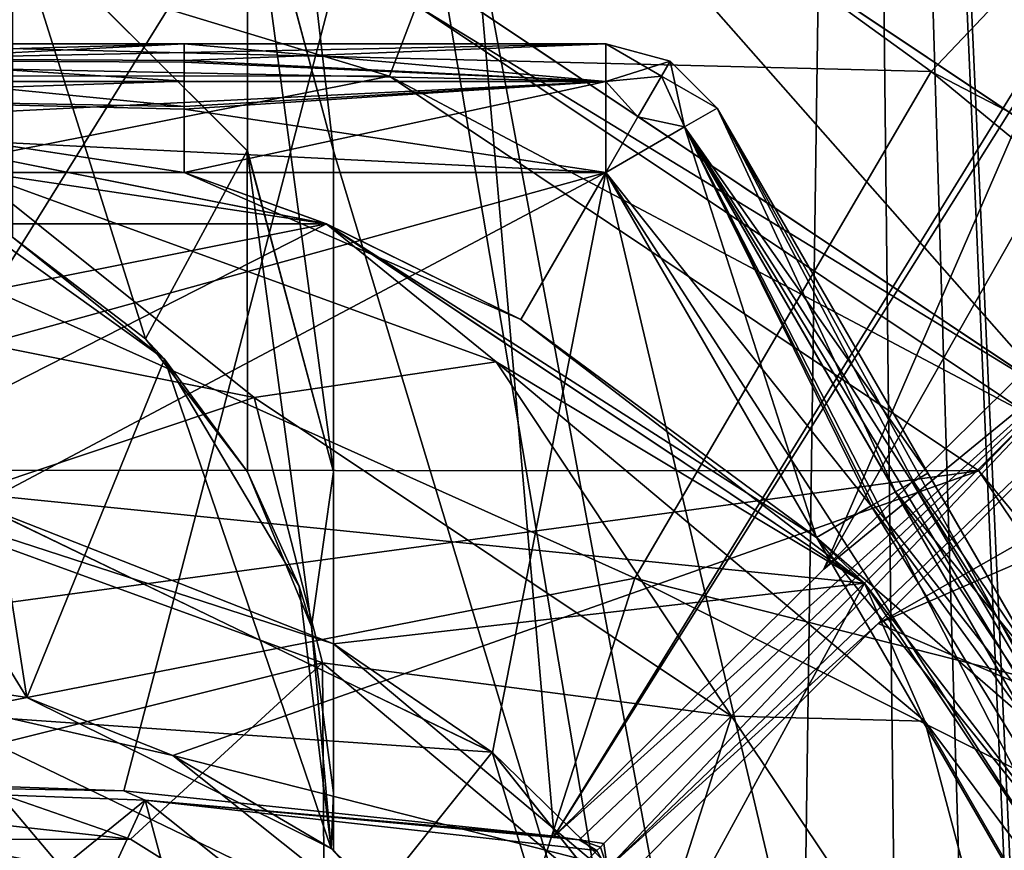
# Model space of a CAD drawing. Header units: millimetres. Extents: x -25 to 25, y -24.8 to 24.8.
# Tile 20 of 32: x 1.5 to 6.1, y 4.2 to 8.1. Entities that reach past the tile are written whole.
import ezdxf

# ---------------------------------------------------------------- set-up
doc = ezdxf.new("R2010")
doc.units = ezdxf.units.MM
doc.header["$LTSCALE"] = 41.718519
for name, color, linetype in [('134', 7, 'CONTINUOUS'), ('135', 7, 'CONTINUOUS'), ('136', 7, 'CONTINUOUS'), ('137', 7, 'CONTINUOUS'), ('138', 7, 'CONTINUOUS'), ('139', 7, 'CONTINUOUS'), ('145', 7, 'CONTINUOUS'), ('146', 7, 'CONTINUOUS'), ('149', 7, 'CONTINUOUS'), ('151', 7, 'CONTINUOUS'), ('153', 7, 'CONTINUOUS'), ('155', 7, 'CONTINUOUS'), ('166', 7, 'CONTINUOUS'), ('167', 7, 'CONTINUOUS'), ('168', 7, 'CONTINUOUS'), ('170', 7, 'CONTINUOUS'), ('187', 7, 'CONTINUOUS'), ('188', 7, 'CONTINUOUS'), ('189', 7, 'CONTINUOUS'), ('192', 7, 'CONTINUOUS'), ('193', 7, 'CONTINUOUS'), ('201', 7, 'CONTINUOUS'), ('202', 7, 'CONTINUOUS'), ('203', 7, 'CONTINUOUS'), ('204', 7, 'CONTINUOUS'), ('208', 7, 'CONTINUOUS'), ('209', 7, 'CONTINUOUS'), ('216', 7, 'CONTINUOUS'), ('219', 7, 'CONTINUOUS'), ('257', 7, 'CONTINUOUS'), ('258', 7, 'CONTINUOUS'), ('259', 7, 'CONTINUOUS'), ('261', 7, 'CONTINUOUS'), ('262', 7, 'CONTINUOUS'), ('263', 7, 'CONTINUOUS'), ('264', 7, 'CONTINUOUS'), ('265', 7, 'CONTINUOUS'), ('266', 7, 'CONTINUOUS'), ('268', 7, 'CONTINUOUS'), ('27', 7, 'CONTINUOUS'), ('270', 7, 'CONTINUOUS'), ('271', 7, 'CONTINUOUS'), ('272', 7, 'CONTINUOUS'), ('275', 7, 'CONTINUOUS'), ('277', 7, 'CONTINUOUS'), ('48', 7, 'CONTINUOUS'), ('64', 7, 'CONTINUOUS'), ('66', 7, 'CONTINUOUS'), ('68', 7, 'CONTINUOUS'), ('70', 7, 'CONTINUOUS'), ('72', 7, 'CONTINUOUS'), ('86', 7, 'CONTINUOUS'), ('87', 7, 'CONTINUOUS'), ('88', 7, 'CONTINUOUS'), ('89', 7, 'CONTINUOUS'), ('90', 7, 'CONTINUOUS'), ('91', 7, 'CONTINUOUS'), ('92', 7, 'CONTINUOUS'), ('93', 7, 'CONTINUOUS'), ('94', 7, 'CONTINUOUS')]:
    doc.layers.add(name, color=color, linetype=linetype)

msp = doc.modelspace()

# ---------------------------------------------------------------- linework, layer by layer
at = {"layer": '134', "linetype": 'Continuous'}
for points in [[(0, 7.75, -27.7), (2.9658, 7.1601, -27.7), (1.3061, 7.4074, -28.8481), (0, 7.75, -27.7)], [(0, 6.8713, -29.8213), (1.3061, 7.4074, -28.8481), (2.6295, 6.3483, -29.8213), (0, 6.8713, -29.8213)], [(1.3061, 7.4074, -28.8481), (3.7608, 6.5139, -28.8481), (2.6295, 6.3483, -29.8213), (1.3061, 7.4074, -28.8481)], [(1.3061, 7.4074, -28.8481), (2.9658, 7.1601, -27.7), (3.7608, 6.5139, -28.8481), (1.3061, 7.4074, -28.8481)], [(2.9658, 7.1601, -27.7), (5.4801, 5.4801, -27.7), (3.7608, 6.5139, -28.8481), (2.9658, 7.1601, -27.7)], [(2.6295, 6.3483, -29.8213), (3.7608, 6.5139, -28.8481), (4.8588, 4.8588, -29.8213), (2.6295, 6.3483, -29.8213)], [(3.7608, 6.5139, -28.8481), (5.7619, 4.8348, -28.8481), (4.8588, 4.8588, -29.8213), (3.7608, 6.5139, -28.8481)], [(3.7608, 6.5139, -28.8481), (5.4801, 5.4801, -27.7), (5.7619, 4.8348, -28.8481), (3.7608, 6.5139, -28.8481)], [(5.4801, 5.4801, -27.7), (7.1601, 2.9658, -27.7), (5.7619, 4.8348, -28.8481), (5.4801, 5.4801, -27.7)], [(4.8588, 4.8588, -29.8213), (5.7619, 4.8348, -28.8481), (6.3483, 2.6295, -29.8213), (4.8588, 4.8588, -29.8213)], [(5.7619, 4.8348, -28.8481), (7.068, 2.5726, -28.8481), (6.3483, 2.6295, -29.8213), (5.7619, 4.8348, -28.8481)], [(5.7619, 4.8348, -28.8481), (7.1601, 2.9658, -27.7), (7.068, 2.5726, -28.8481), (5.7619, 4.8348, -28.8481)]]:
    msp.add_3dface(points, dxfattribs=at)
at = {"layer": '135', "linetype": 'Continuous'}
for points in [[(2.3027, 7.4, -22.7), (0, 7.75, -27.7), (0.0014, 7.75, -22.7), (2.3027, 7.4, -22.7)], [(2.9658, 7.1601, -27.7), (0, 7.75, -27.7), (2.3027, 7.4, -22.7), (2.9658, 7.1601, -27.7)], [(3.875, 6.7116, -22.7), (2.9658, 7.1601, -27.7), (2.3027, 7.4, -22.7), (3.875, 6.7116, -22.7)], [(5.2573, 5.6942, -22.7), (5.4801, 5.4801, -27.7), (2.9658, 7.1601, -27.7), (5.2573, 5.6942, -22.7)], [(5.2573, 5.6942, -22.7), (2.9658, 7.1601, -27.7), (3.875, 6.7116, -22.7), (5.2573, 5.6942, -22.7)], [(5.2573, 5.6942, -22.7), (6.7124, 3.8738, -22.7), (5.4801, 5.4801, -27.7), (5.2573, 5.6942, -22.7)], [(6.7124, 3.8738, -22.7), (7.1601, 2.9658, -27.7), (5.4801, 5.4801, -27.7), (6.7124, 3.8738, -22.7)]]:
    msp.add_3dface(points, dxfattribs=at)
at = {"layer": '136', "linetype": 'Continuous'}
for points in [[(4.2724, 7.4, -22.7), (3.875, 6.7116, -22.7), (2.3027, 7.4, -22.7), (4.2724, 7.4, -22.7)], [(4.2724, 7.4, -22.7), (5.2573, 5.6942, -22.7), (3.875, 6.7116, -22.7), (4.2724, 7.4, -22.7)]]:
    msp.add_3dface(points, dxfattribs=at)
at = {"layer": '137', "linetype": 'Continuous'}
for points in [[(4.2724, 8, -22.1), (4.2724, 7.8243, -22.5243), (2.3027, 8, -22.1), (4.2724, 8, -22.1)], [(2.3027, 8, -22.1), (4.2724, 7.8243, -22.5243), (2.3027, 7.9154, -22.4073), (2.3027, 8, -22.1)], [(2.3027, 7.9154, -22.4073), (4.2724, 7.8243, -22.5243), (2.3027, 7.8259, -22.5226), (2.3027, 7.9154, -22.4073)], [(2.3027, 7.8259, -22.5226), (4.2724, 7.8243, -22.5243), (2.3027, 7.6947, -22.6226), (2.3027, 7.8259, -22.5226)], [(4.2724, 7.8243, -22.5243), (4.2724, 7.4, -22.7), (2.3027, 7.6947, -22.6226), (4.2724, 7.8243, -22.5243)], [(4.2724, 7.4, -22.7), (2.3027, 7.4, -22.7), (2.3027, 7.6947, -22.6226), (4.2724, 7.4, -22.7)]]:
    msp.add_3dface(points, dxfattribs=at)
at = {"layer": '138', "linetype": 'Continuous'}
for points in [[(2.3027, 8, -22.1), (0.786, 7.9229, -22.4797), (0.0402, 8, -22.2098), (2.3027, 8, -22.1)], [(2.3027, 8, -22.1), (2.3027, 7.9154, -22.4073), (0.786, 7.9229, -22.4797), (2.3027, 8, -22.1)], [(2.3027, 7.8259, -22.5226), (0.0014, 7.75, -22.7), (0.786, 7.9229, -22.4797), (2.3027, 7.8259, -22.5226)], [(2.3027, 7.9154, -22.4073), (2.3027, 7.8259, -22.5226), (0.786, 7.9229, -22.4797), (2.3027, 7.9154, -22.4073)], [(0.0014, 7.75, -22.7), (2.3027, 7.8259, -22.5226), (2.3027, 7.6947, -22.6226), (0.0014, 7.75, -22.7)], [(2.3027, 7.4, -22.7), (0.0014, 7.75, -22.7), (2.3027, 7.6947, -22.6226), (2.3027, 7.4, -22.7)]]:
    msp.add_3dface(points, dxfattribs=at)
at = {"layer": '139', "linetype": 'Continuous'}
for points in [[(0, 8, -20.1901), (2.3027, 8, -20.3), (0.0402, 8, -22.2098), (0, 8, -20.1901)], [(2.3027, 8, -20.3), (2.3027, 8, -22.1), (0.0402, 8, -22.2098), (2.3027, 8, -20.3)], [(2.3027, 8, -20.3), (4.2724, 8, -20.3), (2.3027, 8, -22.1), (2.3027, 8, -20.3)], [(4.2724, 8, -20.3), (4.2724, 8, -22.1), (2.3027, 8, -22.1), (4.2724, 8, -20.3)]]:
    msp.add_3dface(points, dxfattribs=at)
at = {"layer": '145', "linetype": 'Continuous'}
for points in [[(0, 6.8713, -29.8213), (2.6295, 6.3483, -29.8213), (1.0242, 5.8084, -30.4716), (0, 6.8713, -29.8213)], [(2.6295, 6.3483, -29.8213), (2.949, 5.1079, -30.4716), (1.0242, 5.8084, -30.4716), (2.6295, 6.3483, -29.8213)], [(2.6295, 6.3483, -29.8213), (4.8588, 4.8588, -29.8213), (2.949, 5.1079, -30.4716), (2.6295, 6.3483, -29.8213)], [(1.0242, 5.8084, -30.4716), (2.949, 5.1079, -30.4716), (1.0471, 4.6331, -30.7), (1.0242, 5.8084, -30.4716)], [(1.0471, 4.6331, -30.7), (2.949, 5.1079, -30.4716), (2.0526, 4.2835, -30.7), (1.0471, 4.6331, -30.7)], [(2.0526, 4.2835, -30.7), (2.949, 5.1079, -30.4716), (2.9585, 3.716, -30.7), (2.0526, 4.2835, -30.7)], [(4.8588, 4.8588, -29.8213), (4.5182, 3.7912, -30.4716), (2.949, 5.1079, -30.4716), (4.8588, 4.8588, -29.8213)], [(2.949, 5.1079, -30.4716), (4.5182, 3.7912, -30.4716), (2.9585, 3.716, -30.7), (2.949, 5.1079, -30.4716)], [(4.8588, 4.8588, -29.8213), (6.3483, 2.6295, -29.8213), (4.5182, 3.7912, -30.4716), (4.8588, 4.8588, -29.8213)]]:
    msp.add_3dface(points, dxfattribs=at)
at = {"layer": '146', "linetype": 'Continuous'}
for points in [[(-2.0623, 4.2789, -30.7), (-1.0628, 4.6295, -30.7), (2.0526, 4.2835, -30.7), (-2.0623, 4.2789, -30.7)], [(-1.0628, 4.6295, -30.7), (1.0471, 4.6331, -30.7), (2.0526, 4.2835, -30.7), (-1.0628, 4.6295, -30.7)], [(-2.9611, 3.714, -30.7), (-2.0623, 4.2789, -30.7), (2.9585, 3.716, -30.7), (-2.9611, 3.714, -30.7)], [(-2.0623, 4.2789, -30.7), (2.0526, 4.2835, -30.7), (2.9585, 3.716, -30.7), (-2.0623, 4.2789, -30.7)]]:
    msp.add_3dface(points, dxfattribs=at)
at = {"layer": '149', "linetype": 'Continuous'}
msp.add_3dface([(0, 4.5, -26.2), (-1.7246, 4.1564, -26.2), (1.7246, 4.1564, -26.2), (0, 4.5, -26.2)], dxfattribs=at)
at = {"layer": '151', "linetype": 'Continuous'}
for points in [[(0, 4.5, -26.2), (1.7246, 4.1564, -26.2), (0, 4.5, -6.2), (0, 4.5, -26.2)], [(0, 4.5, -6.2), (1.7246, 4.1564, -26.2), (1.7246, 4.1564, -6.2), (0, 4.5, -6.2)]]:
    msp.add_3dface(points, dxfattribs=at)
at = {"layer": '153', "linetype": 'Continuous'}
for points in [[(0, 4.5, -6.2), (1.7246, 4.1564, -6.2), (1.1198, 4.873, -6.2), (0, 4.5, -6.2)], [(1.1198, 4.873, -6.2), (1.7246, 4.1564, -6.2), (3.1175, 3.909, -6.2), (1.1198, 4.873, -6.2)]]:
    msp.add_3dface(points, dxfattribs=at)
at = {"layer": '155', "linetype": 'Continuous'}
for points in [[(1.3351, 5.8496, -7.2), (1.1198, 4.873, -6.2), (3.7409, 4.691, -7.2), (1.3351, 5.8496, -7.2)], [(1.1198, 4.873, -6.2), (3.1175, 3.909, -6.2), (3.7409, 4.691, -7.2), (1.1198, 4.873, -6.2)], [(3.1175, 3.909, -6.2), (4.5015, 2.1761, -6.2), (3.7409, 4.691, -7.2), (3.1175, 3.909, -6.2)], [(3.7409, 4.691, -7.2), (4.5015, 2.1761, -6.2), (5.4058, 2.6033, -7.2), (3.7409, 4.691, -7.2)]]:
    msp.add_3dface(points, dxfattribs=at)
at = {"layer": '166', "linetype": 'Continuous'}
for points in [[(2.9678, 7.1592, -16.7), (0.0001, 7.75, -19.7), (0, 7.75, -16.7), (2.9678, 7.1592, -16.7)], [(2.3027, 7.4, -19.7), (0.0001, 7.75, -19.7), (2.9678, 7.1592, -16.7), (2.3027, 7.4, -19.7)], [(2.3027, 7.4, -19.7), (2.9678, 7.1592, -16.7), (3.875, 6.7116, -19.7), (2.3027, 7.4, -19.7)], [(2.9678, 7.1592, -16.7), (5.48, 5.48, -16.7), (3.875, 6.7116, -19.7), (2.9678, 7.1592, -16.7)], [(5.48, 5.48, -16.7), (5.2573, 5.6942, -19.7), (3.875, 6.7116, -19.7), (5.48, 5.48, -16.7)], [(5.2573, 5.6942, -19.7), (5.48, 5.48, -16.7), (6.7117, 3.8749, -19.7), (5.2573, 5.6942, -19.7)], [(5.48, 5.48, -16.7), (7.1592, 2.9678, -16.7), (6.7117, 3.8749, -19.7), (5.48, 5.48, -16.7)]]:
    msp.add_3dface(points, dxfattribs=at)
at = {"layer": '167', "linetype": 'Continuous'}
for points in [[(2.9678, 7.1592, -16.7), (0, 7.75, -16.7), (-2.9678, 7.1592, -16.7), (2.9678, 7.1592, -16.7)], [(2.9678, 7.1592, -16.7), (-2.9678, 7.1592, -16.7), (-5.48, 5.48, -16.7), (2.9678, 7.1592, -16.7)], [(2.9678, 7.1592, -16.7), (-5.48, 5.48, -16.7), (0.6249, 5.9673, -16.7), (2.9678, 7.1592, -16.7)], [(5.48, 5.48, -16.7), (2.9678, 7.1592, -16.7), (0.6249, 5.9673, -16.7), (5.48, 5.48, -16.7)], [(3, 5.1962, -16.7), (5.48, 5.48, -16.7), (0.6249, 5.9673, -16.7), (3, 5.1962, -16.7)], [(4.596, 3.8569, -16.7), (5.48, 5.48, -16.7), (3, 5.1962, -16.7), (4.596, 3.8569, -16.7)], [(7.1592, 2.9678, -16.7), (5.48, 5.48, -16.7), (4.596, 3.8569, -16.7), (7.1592, 2.9678, -16.7)]]:
    msp.add_3dface(points, dxfattribs=at)
at = {"layer": '168', "linetype": 'Continuous'}
for points in [[(3, 5.1962, -16.7), (0.6249, 5.9673, -16.7), (1.3464, 5.8469, -15.7), (3, 5.1962, -16.7)], [(3.7434, 4.6889, -15.7), (3, 5.1962, -16.7), (1.3464, 5.8469, -15.7), (3.7434, 4.6889, -15.7)], [(4.596, 3.8569, -16.7), (3, 5.1962, -16.7), (3.7434, 4.6889, -15.7), (4.596, 3.8569, -16.7)], [(5.4032, 2.6085, -15.7), (4.596, 3.8569, -16.7), (3.7434, 4.6889, -15.7), (5.4032, 2.6085, -15.7)]]:
    msp.add_3dface(points, dxfattribs=at)
at = {"layer": '170', "linetype": 'Continuous'}
for points in [[(4.2724, 7.4, -15.7), (-1.3198, 5.853, -15.7), (-4.2724, 7.4, -15.7), (4.2724, 7.4, -15.7)], [(1.3464, 5.8469, -15.7), (-1.3198, 5.853, -15.7), (4.2724, 7.4, -15.7), (1.3464, 5.8469, -15.7)], [(3.7434, 4.6889, -15.7), (1.3464, 5.8469, -15.7), (4.2724, 7.4, -15.7), (3.7434, 4.6889, -15.7)], [(5.4032, 2.6085, -15.7), (3.7434, 4.6889, -15.7), (4.2724, 7.4, -15.7), (5.4032, 2.6085, -15.7)], [(8.5448, 0, -15.7), (5.4032, 2.6085, -15.7), (4.2724, 7.4, -15.7), (8.5448, 0, -15.7)]]:
    msp.add_3dface(points, dxfattribs=at)
at = {"layer": '187', "linetype": 'Continuous'}
for points in [[(4.792, 7.7, -15.1), (8.9122, 0.2121, -15.5243), (4.6398, 7.6121, -15.5243), (4.792, 7.7, -15.1)], [(9.0644, 0.3, -15.1), (8.9122, 0.2121, -15.5243), (4.792, 7.7, -15.1), (9.0644, 0.3, -15.1)], [(8.5448, 0, -15.7), (4.2724, 7.4, -15.7), (4.6398, 7.6121, -15.5243), (8.5448, 0, -15.7)], [(8.9122, 0.2121, -15.5243), (8.5448, 0, -15.7), (4.6398, 7.6121, -15.5243), (8.9122, 0.2121, -15.5243)]]:
    msp.add_3dface(points, dxfattribs=at)
at = {"layer": '188', "linetype": 'Continuous'}
for points in [[(9.0644, 0.3, -13.3), (4.792, 7.7, -15.1), (4.792, 7.7, -13.3), (9.0644, 0.3, -13.3)], [(9.0644, 0.3, -13.3), (9.0644, 0.3, -15.1), (4.792, 7.7, -15.1), (9.0644, 0.3, -13.3)]]:
    msp.add_3dface(points, dxfattribs=at)
at = {"layer": '189', "linetype": 'Continuous'}
for points in [[(9.0644, 0.3, -13.3), (4.792, 7.7, -13.3), (4.6398, 7.6121, -12.8757), (9.0644, 0.3, -13.3)], [(4.6398, 7.6121, -12.8757), (4.2724, 7.4, -12.7), (8.9122, 0.2121, -12.8757), (4.6398, 7.6121, -12.8757)], [(9.0644, 0.3, -13.3), (4.6398, 7.6121, -12.8757), (8.9122, 0.2121, -12.8757), (9.0644, 0.3, -13.3)], [(4.2724, 7.4, -12.7), (8.5448, 0, -12.7), (8.9122, 0.2121, -12.8757), (4.2724, 7.4, -12.7)]]:
    msp.add_3dface(points, dxfattribs=at)
at = {"layer": '192', "linetype": 'Continuous'}
for points in [[(4.2724, 7.8243, -12.8757), (4.5724, 7.9196, -13.3), (4.2724, 8, -13.3), (4.2724, 7.8243, -12.8757)], [(4.5322, 7.85, -13), (4.5724, 7.9196, -13.3), (4.2724, 7.8243, -12.8757), (4.5322, 7.85, -13)], [(4.5322, 7.85, -13), (4.792, 7.7, -13.3), (4.5724, 7.9196, -13.3), (4.5322, 7.85, -13)], [(4.4224, 7.6598, -12.7804), (4.5322, 7.85, -13), (4.2724, 7.8243, -12.8757), (4.4224, 7.6598, -12.7804)], [(4.2724, 7.4, -12.7), (4.4224, 7.6598, -12.7804), (4.2724, 7.8243, -12.8757), (4.2724, 7.4, -12.7)], [(4.4224, 7.6598, -12.7804), (4.6398, 7.6121, -12.8757), (4.5322, 7.85, -13), (4.4224, 7.6598, -12.7804)], [(4.6398, 7.6121, -12.8757), (4.792, 7.7, -13.3), (4.5322, 7.85, -13), (4.6398, 7.6121, -12.8757)], [(4.2724, 7.4, -12.7), (4.6398, 7.6121, -12.8757), (4.4224, 7.6598, -12.7804), (4.2724, 7.4, -12.7)]]:
    msp.add_3dface(points, dxfattribs=at)
at = {"layer": '193', "linetype": 'Continuous'}
for points in [[(4.2724, 7.8243, -12.8757), (4.2724, 8, -13.3), (-4.2724, 7.8243, -12.8757), (4.2724, 7.8243, -12.8757)], [(-4.2724, 7.8243, -12.8757), (4.2724, 8, -13.3), (-4.2724, 8, -13.3), (-4.2724, 7.8243, -12.8757)], [(4.2724, 7.4, -12.7), (4.2724, 7.8243, -12.8757), (-4.2724, 7.4, -12.7), (4.2724, 7.4, -12.7)], [(-4.2724, 7.4, -12.7), (4.2724, 7.8243, -12.8757), (-4.2724, 7.8243, -12.8757), (-4.2724, 7.4, -12.7)]]:
    msp.add_3dface(points, dxfattribs=at)
at = {"layer": '201', "linetype": 'Continuous'}
for points in [[(-4.2724, 8, -15.1), (4.2724, 8, -15.1), (4.2724, 7.8243, -15.5243), (-4.2724, 8, -15.1)], [(-4.2724, 7.8243, -15.5243), (-4.2724, 8, -15.1), (4.2724, 7.8243, -15.5243), (-4.2724, 7.8243, -15.5243)], [(4.2724, 7.4, -15.7), (-4.2724, 7.8243, -15.5243), (4.2724, 7.8243, -15.5243), (4.2724, 7.4, -15.7)], [(4.2724, 7.4, -15.7), (-4.2724, 7.4, -15.7), (-4.2724, 7.8243, -15.5243), (4.2724, 7.4, -15.7)]]:
    msp.add_3dface(points, dxfattribs=at)
at = {"layer": '202', "linetype": 'Continuous'}
for points in [[(4.2724, 7.8243, -15.5243), (4.2724, 8, -15.1), (4.5322, 7.85, -15.4), (4.2724, 7.8243, -15.5243)], [(4.2724, 8, -15.1), (4.5724, 7.9196, -15.1), (4.5322, 7.85, -15.4), (4.2724, 8, -15.1)], [(4.5724, 7.9196, -15.1), (4.6398, 7.6121, -15.5243), (4.5322, 7.85, -15.4), (4.5724, 7.9196, -15.1)], [(4.792, 7.7, -15.1), (4.6398, 7.6121, -15.5243), (4.5724, 7.9196, -15.1), (4.792, 7.7, -15.1)], [(4.2724, 7.8243, -15.5243), (4.5322, 7.85, -15.4), (4.4224, 7.6598, -15.6196), (4.2724, 7.8243, -15.5243)], [(4.2724, 7.4, -15.7), (4.2724, 7.8243, -15.5243), (4.4224, 7.6598, -15.6196), (4.2724, 7.4, -15.7)], [(4.5322, 7.85, -15.4), (4.6398, 7.6121, -15.5243), (4.4224, 7.6598, -15.6196), (4.5322, 7.85, -15.4)], [(4.6398, 7.6121, -15.5243), (4.2724, 7.4, -15.7), (4.4224, 7.6598, -15.6196), (4.6398, 7.6121, -15.5243)]]:
    msp.add_3dface(points, dxfattribs=at)
at = {"layer": '203', "linetype": 'Continuous'}
for points in [[(4.2724, 8, -13.3), (4.5724, 7.9196, -13.3), (4.2724, 8, -15.1), (4.2724, 8, -13.3)], [(4.2724, 8, -15.1), (4.5724, 7.9196, -13.3), (4.5724, 7.9196, -15.1), (4.2724, 8, -15.1)], [(4.792, 7.7, -13.3), (4.792, 7.7, -15.1), (4.5724, 7.9196, -15.1), (4.792, 7.7, -13.3)], [(4.5724, 7.9196, -13.3), (4.792, 7.7, -13.3), (4.5724, 7.9196, -15.1), (4.5724, 7.9196, -13.3)]]:
    msp.add_3dface(points, dxfattribs=at)
at = {"layer": '204', "linetype": 'Continuous'}
for points in [[(-4.2724, 8, -13.3), (4.2724, 8, -13.3), (-4.2724, 8, -15.1), (-4.2724, 8, -13.3)], [(-4.2724, 8, -15.1), (4.2724, 8, -13.3), (4.2724, 8, -15.1), (-4.2724, 8, -15.1)]]:
    msp.add_3dface(points, dxfattribs=at)
at = {"layer": '208', "linetype": 'Continuous'}
for points in [[(4.2724, 7.4, -19.7), (2.3027, 7.4, -19.7), (3.875, 6.7116, -19.7), (4.2724, 7.4, -19.7)], [(5.2573, 5.6942, -19.7), (4.2724, 7.4, -19.7), (3.875, 6.7116, -19.7), (5.2573, 5.6942, -19.7)]]:
    msp.add_3dface(points, dxfattribs=at)
at = {"layer": '209', "linetype": 'Continuous'}
for points in [[(6.9282, 4, -20.1901), (5.7768, 5.9942, -20.3), (5.7035, 5.9519, -19.9927), (6.9282, 4, -20.1901)], [(6.9282, 4, -20.1901), (6.9085, 4.0342, -20.1902), (5.7768, 5.9942, -20.3), (6.9282, 4, -20.1901)], [(5.7035, 5.9519, -19.9927), (5.5125, 5.8416, -19.7774), (6.8714, 3.9671, -19.9145), (5.7035, 5.9519, -19.9927)], [(6.9282, 4, -20.1901), (5.7035, 5.9519, -19.9927), (6.8714, 3.9671, -19.9145), (6.9282, 4, -20.1901)], [(5.5125, 5.8416, -19.7774), (5.2573, 5.6942, -19.7), (6.7117, 3.8749, -19.7), (5.5125, 5.8416, -19.7774)], [(5.5125, 5.8416, -19.7774), (6.7117, 3.8749, -19.7), (6.8714, 3.9671, -19.9145), (5.5125, 5.8416, -19.7774)]]:
    msp.add_3dface(points, dxfattribs=at)
at = {"layer": '216', "linetype": 'Continuous'}
for points in [[(3.8292, 9.2378), (5.4352, 20.2844), (7.0708, 7.0713), (3.8292, 9.2378)], [(5.4352, 20.2844), (8.2274, 17.379), (7.0708, 7.0713), (5.4352, 20.2844)]]:
    msp.add_3dface(points, dxfattribs=at)
at = {"layer": '219', "linetype": 'Continuous'}
for points in [[(5.4352, 20.2844, 2.3), (1.593, 19.6486, 2.3), (5.1557, 0.5776, 2.3), (5.4352, 20.2844, 2.3)], [(5.8897, -20.1571, 2.3), (5.4352, 20.2844, 2.3), (5.1557, 0.5776, 2.3), (5.8897, -20.1571, 2.3)], [(5.4352, 20.2844, 2.3), (5.8897, -20.1571, 2.3), (6.2813, -7.7643, 2.3), (5.4352, 20.2844, 2.3)], [(8.2275, 16.3956, 2.3), (5.4352, 20.2844, 2.3), (8.2268, 0.9916, 2.3), (8.2275, 16.3956, 2.3)], [(6.7771, 0.9944, 2.3), (5.4352, 20.2844, 2.3), (6.3317, 0.3828, 2.3), (6.7771, 0.9944, 2.3)], [(6.3317, 0.3828, 2.3), (5.4352, 20.2844, 2.3), (6.3297, -0.3768, 2.3), (6.3317, 0.3828, 2.3)], [(5.4352, 20.2844, 2.3), (7.5, 1.2295, 2.3), (8.2268, 0.9916, 2.3), (5.4352, 20.2844, 2.3)], [(5.4352, 20.2844, 2.3), (6.2813, -7.7643, 2.3), (6.3297, -0.3768, 2.3), (5.4352, 20.2844, 2.3)], [(7.5, 1.2295, 2.3), (5.4352, 20.2844, 2.3), (6.7771, 0.9944, 2.3), (7.5, 1.2295, 2.3)], [(5.1557, 0.5776, 2.3), (1.593, 19.6486, 2.3), (4.4714, 2.6307, 2.3), (5.1557, 0.5776, 2.3)], [(4.4714, 2.6307, 2.3), (1.593, 19.6486, 2.3), (3, 7.5, 2.3), (4.4714, 2.6307, 2.3)], [(3, 7.5, 2.3), (1.593, 19.6486, 2.3), (2.5977, 9.0007, 2.3), (3, 7.5, 2.3)], [(3, 4.2327, 2.3), (4.4714, 2.6307, 2.3), (3, 7.5, 2.3), (3, 4.2327, 2.3)]]:
    msp.add_3dface(points, dxfattribs=at)
at = {"layer": '257', "linetype": 'Continuous'}
for points in [[(2.9888, 4.2406, -0.7), (4.4615, 2.6477, -2.7), (3, 4.2327, -0.7), (2.9888, 4.2406, -0.7)], [(2.9888, 4.2406, -2.7), (4.4615, 2.6477, -2.7), (2.9888, 4.2406, -0.7), (2.9888, 4.2406, -2.7)], [(4.4615, 2.6477, -2.7), (3, 4.2327, 2.3), (3, 4.2327, -0.7), (4.4615, 2.6477, -2.7)], [(4.4714, 2.6307, 2.3), (3, 4.2327, 2.3), (4.4615, 2.6477, -2.7), (4.4714, 2.6307, 2.3)]]:
    msp.add_3dface(points, dxfattribs=at)
at = {"layer": '258', "linetype": 'Continuous'}
for points in [[(2.2111, 6.5275, -2.7), (1.5007, 7.0976, -0.7), (1.2086, 7.2457, -2.7), (2.2111, 6.5275, -2.7)], [(2.1213, 6.6213, -0.7), (1.5007, 7.0976, -0.7), (2.2111, 6.5275, -2.7), (2.1213, 6.6213, -0.7)], [(2.5977, 6.0007, -0.7), (2.1213, 6.6213, -0.7), (2.2111, 6.5275, -2.7), (2.5977, 6.0007, -0.7)], [(2.8399, 5.4667, -2.7), (2.5977, 6.0007, -0.7), (2.2111, 6.5275, -2.7), (2.8399, 5.4667, -2.7)], [(2.8975, 5.2774, -0.7), (2.5977, 6.0007, -0.7), (2.8399, 5.4667, -2.7), (2.8975, 5.2774, -0.7)], [(2.9888, 4.2406, -2.7), (2.8975, 5.2774, -0.7), (2.8399, 5.4667, -2.7), (2.9888, 4.2406, -2.7)], [(2.8975, 5.2774, -0.7), (2.9888, 4.2406, -2.7), (3, 4.5, -0.7), (2.8975, 5.2774, -0.7)], [(3, 4.5, -0.7), (2.9888, 4.2406, -2.7), (2.9972, 4.3702, -0.7), (3, 4.5, -0.7)], [(2.9888, 4.2406, -2.7), (2.9888, 4.2406, -0.7), (2.9972, 4.3702, -0.7), (2.9888, 4.2406, -2.7)]]:
    msp.add_3dface(points, dxfattribs=at)
at = {"layer": '259', "linetype": 'Continuous'}
for points in [[(1.5007, 8.5977, -0.7), (2.1213, 6.6213, -0.7), (2.5976, 7.5007, -0.7), (1.5007, 8.5977, -0.7)], [(1.5007, 7.0976, -0.7), (2.1213, 6.6213, -0.7), (1.5007, 8.5977, -0.7), (1.5007, 7.0976, -0.7)], [(2.1213, 6.6213, -0.7), (2.5977, 6.0007, -0.7), (2.5976, 7.5007, -0.7), (2.1213, 6.6213, -0.7)], [(2.5977, 6.0007, -0.7), (2.8975, 5.2774, -0.7), (2.5976, 7.5007, -0.7), (2.5977, 6.0007, -0.7)], [(2.5976, 7.5007, -0.7), (2.8975, 5.2774, -0.7), (3, 6, -0.7), (2.5976, 7.5007, -0.7)], [(2.8975, 5.2774, -0.7), (3, 4.5, -0.7), (3, 6, -0.7), (2.8975, 5.2774, -0.7)]]:
    msp.add_3dface(points, dxfattribs=at)
at = {"layer": '261', "linetype": 'Continuous'}
for points in [[(3, 7.5, 0.8), (2.5977, 9.0007, 2.3), (2.5976, 9.0007, 0.8), (3, 7.5, 0.8)], [(3, 7.5, 2.3), (2.5977, 9.0007, 2.3), (3, 7.5, 0.8), (3, 7.5, 2.3)]]:
    msp.add_3dface(points, dxfattribs=at)
at = {"layer": '262', "linetype": 'Continuous'}
for points in [[(3, 4.2327, 2.3), (3, 7.5, 2.3), (3, 4.2327, -0.7), (3, 4.2327, 2.3)], [(3, 4.2327, -0.7), (3, 7.5, 2.3), (3, 6, 0.8), (3, 4.2327, -0.7)], [(3, 7.5, 2.3), (3, 7.5, 0.8), (3, 6, 0.8), (3, 7.5, 2.3)], [(3, 6, -0.7), (3, 4.5, -0.7), (3, 6, 0.8), (3, 6, -0.7)], [(3, 4.5, -0.7), (3, 4.2327, -0.7), (3, 6, 0.8), (3, 4.5, -0.7)]]:
    msp.add_3dface(points, dxfattribs=at)
at = {"layer": '263', "linetype": 'Continuous'}
for points in [[(2.5977, 7.5007, 0.8), (2.5976, 9.0007, 0.8), (1.5007, 8.5976, 0.8), (2.5977, 7.5007, 0.8)], [(3, 7.5, 0.8), (2.5976, 9.0007, 0.8), (3, 6, 0.8), (3, 7.5, 0.8)], [(3, 6, 0.8), (2.5976, 9.0007, 0.8), (2.5977, 7.5007, 0.8), (3, 6, 0.8)]]:
    msp.add_3dface(points, dxfattribs=at)
at = {"layer": '264', "linetype": 'Continuous'}
for points in [[(1.5007, 8.5977, -0.7), (2.5976, 7.5007, -0.7), (1.5007, 8.5976, 0.8), (1.5007, 8.5977, -0.7)], [(2.5976, 7.5007, -0.7), (2.5977, 7.5007, 0.8), (1.5007, 8.5976, 0.8), (2.5976, 7.5007, -0.7)], [(2.5976, 7.5007, -0.7), (3, 6, -0.7), (2.5977, 7.5007, 0.8), (2.5976, 7.5007, -0.7)], [(3, 6, -0.7), (3, 6, 0.8), (2.5977, 7.5007, 0.8), (3, 6, -0.7)]]:
    msp.add_3dface(points, dxfattribs=at)
at = {"layer": '265', "linetype": 'Continuous'}
for points in [[(1.2086, 7.2457, -2.7), (0, 7.5, -2.7), (1.5677, 4.9455, -2.7), (1.2086, 7.2457, -2.7)], [(1.5677, 4.9455, -2.7), (0, 7.5, -2.7), (0, 5.188, -2.7), (1.5677, 4.9455, -2.7)], [(2.2111, 6.5275, -2.7), (1.2086, 7.2457, -2.7), (1.5677, 4.9455, -2.7), (2.2111, 6.5275, -2.7)], [(2.9888, 4.2406, -2.7), (2.2111, 6.5275, -2.7), (1.5677, 4.9455, -2.7), (2.9888, 4.2406, -2.7)], [(2.9888, 4.2406, -2.7), (2.8399, 5.4667, -2.7), (2.2111, 6.5275, -2.7), (2.9888, 4.2406, -2.7)]]:
    msp.add_3dface(points, dxfattribs=at)
at = {"layer": '266', "linetype": 'Continuous'}
for points in [[(2.25, 4.6746, -12.7), (0, 5.188, -2.7), (0, 5.188, -12.7), (2.25, 4.6746, -12.7)], [(1.5677, 4.9455, -2.7), (0, 5.188, -2.7), (2.25, 4.6746, -12.7), (1.5677, 4.9455, -2.7)], [(2.9888, 4.2406, -2.7), (1.5677, 4.9455, -2.7), (2.25, 4.6746, -12.7), (2.9888, 4.2406, -2.7)], [(4.058, 3.2322, -12.7), (2.9888, 4.2406, -2.7), (2.25, 4.6746, -12.7), (4.058, 3.2322, -12.7)], [(4.4615, 2.6477, -2.7), (2.9888, 4.2406, -2.7), (4.058, 3.2322, -12.7), (4.4615, 2.6477, -2.7)]]:
    msp.add_3dface(points, dxfattribs=at)
at = {"layer": '268', "linetype": 'Continuous'}
for points in [[(-3.2551, 7.8519, -12.7), (0, 8.5, -12.7), (1.6625, 8.3357, -12.7), (-3.2551, 7.8519, -12.7)], [(3.2624, 7.8489, -12.7), (-3.2551, 7.8519, -12.7), (1.6625, 8.3357, -12.7), (3.2624, 7.8489, -12.7)], [(-6.01, 6.0107, -12.7), (-3.2551, 7.8519, -12.7), (3.2624, 7.8489, -12.7), (-6.01, 6.0107, -12.7)], [(6.0154, 6.0053, -12.7), (-6.01, 6.0107, -12.7), (3.2624, 7.8489, -12.7), (6.0154, 6.0053, -12.7)], [(0, 5.188, -12.7), (-6.01, 6.0107, -12.7), (6.0154, 6.0053, -12.7), (0, 5.188, -12.7)], [(2.25, 4.6746, -12.7), (0, 5.188, -12.7), (6.0154, 6.0053, -12.7), (2.25, 4.6746, -12.7)], [(7.8537, 3.251, -12.7), (2.25, 4.6746, -12.7), (6.0154, 6.0053, -12.7), (7.8537, 3.251, -12.7)], [(4.058, 3.2322, -12.7), (2.25, 4.6746, -12.7), (7.8537, 3.251, -12.7), (4.058, 3.2322, -12.7)]]:
    msp.add_3dface(points, dxfattribs=at)
at = {"layer": '27', "linetype": 'Continuous'}
for points in [[(-1.2592, 8.0472, 13.8937), (5.7926, 7.8706, 13.3942), (0.7826, 11.497, 12.7424), (-1.2592, 8.0472, 13.8937)], [(5.7926, 7.8706, 13.3942), (7.6213, 9.7991, 12.363), (0.7826, 11.497, 12.7424), (5.7926, 7.8706, 13.3942)], [(5.7926, 7.8706, 13.3942), (11.4735, 4.9148, 12.3327), (7.6213, 9.7991, 12.363), (5.7926, 7.8706, 13.3942)], [(-2.5325, 4.1411, 14.6118), (4.4085, 5.5039, 14.1747), (-1.2592, 8.0472, 13.8937), (-2.5325, 4.1411, 14.6118)], [(4.4085, 5.5039, 14.1747), (5.7926, 7.8706, 13.3942), (-1.2592, 8.0472, 13.8937), (4.4085, 5.5039, 14.1747)], [(4.4085, 5.5039, 14.1747), (10.5771, 3.9357, 12.8382), (5.7926, 7.8706, 13.3942), (4.4085, 5.5039, 14.1747)], [(10.5771, 3.9357, 12.8382), (11.4735, 4.9148, 12.3327), (5.7926, 7.8706, 13.3942), (10.5771, 3.9357, 12.8382)], [(3.546, 2.8307, 14.6611), (4.4085, 5.5039, 14.1747), (-2.5325, 4.1411, 14.6118), (3.546, 2.8307, 14.6611)], [(3.546, 2.8307, 14.6611), (9.9003, 2.7466, 13.2198), (4.4085, 5.5039, 14.1747), (3.546, 2.8307, 14.6611)], [(9.9003, 2.7466, 13.2198), (10.5771, 3.9357, 12.8382), (4.4085, 5.5039, 14.1747), (9.9003, 2.7466, 13.2198)]]:
    msp.add_3dface(points, dxfattribs=at)
at = {"layer": '270', "linetype": 'Continuous'}
for points in [[(3.2624, 7.8489, -12.7), (1.6625, 8.3357, -12.7), (3.3881, 8.1796, -12.5536), (3.2624, 7.8489, -12.7)], [(6.2604, 6.2604, -12.5536), (3.2624, 7.8489, -12.7), (3.3881, 8.1796, -12.5536), (6.2604, 6.2604, -12.5536)], [(6.0154, 6.0053, -12.7), (3.2624, 7.8489, -12.7), (6.2604, 6.2604, -12.5536), (6.0154, 6.0053, -12.7)], [(8.1796, 3.3881, -12.5536), (6.0154, 6.0053, -12.7), (6.2604, 6.2604, -12.5536), (8.1796, 3.3881, -12.5536)], [(7.8537, 3.251, -12.7), (6.0154, 6.0053, -12.7), (8.1796, 3.3881, -12.5536), (7.8537, 3.251, -12.7)]]:
    msp.add_3dface(points, dxfattribs=at)
at = {"layer": '271', "linetype": 'Continuous'}
for points in [[(6.364, 6.364, -12.2), (3.3881, 8.1796, -12.5536), (3.4442, 8.3149, -12.2), (6.364, 6.364, -12.2)], [(6.2604, 6.2604, -12.5536), (3.3881, 8.1796, -12.5536), (6.364, 6.364, -12.2), (6.2604, 6.2604, -12.5536)]]:
    msp.add_3dface(points, dxfattribs=at)
at = {"layer": '272', "linetype": 'Continuous'}
for points in [[(6.364, 6.364, -12.2), (3.4442, 8.3149, -12.2), (3.4471, 8.3136, -2), (6.364, 6.364, -12.2)], [(6.3645, 6.3633, -2), (6.364, 6.364, -12.2), (3.4471, 8.3136, -2), (6.3645, 6.3633, -2)]]:
    msp.add_3dface(points, dxfattribs=at)
at = {"layer": '275', "linetype": 'Continuous'}
for points in [[(6.3645, 6.3633, -2), (3.4471, 8.3136, -2), (3.837, 9.2345, -2), (6.3645, 6.3633, -2)], [(7.0761, 7.0659, -2), (6.3645, 6.3633, -2), (3.837, 9.2345, -2), (7.0761, 7.0659, -2)]]:
    msp.add_3dface(points, dxfattribs=at)
at = {"layer": '277', "linetype": 'Continuous'}
for points in [[(3.8292, 9.2378), (7.0708, 7.0713), (3.837, 9.2345, -2), (3.8292, 9.2378)], [(7.0708, 7.0713), (7.0761, 7.0659, -2), (3.837, 9.2345, -2), (7.0708, 7.0713)]]:
    msp.add_3dface(points, dxfattribs=at)
at = {"layer": '48', "linetype": 'Continuous'}
for points in [[(6.5911, 6.8326, 7.6538), (6.705, 6.705, 7.6595), (5.2912, 5.545, 7.8128), (6.5911, 6.8326, 7.6538)], [(4.1473, 4.2805, 7.9618), (4.0308, 4.2973, 7.9632), (6.705, 6.705, 7.6595), (4.1473, 4.2805, 7.9618)], [(6.705, 6.705, 7.6595), (4.0308, 4.2973, 7.9632), (5.2912, 5.545, 7.8128), (6.705, 6.705, 7.6595)], [(4.2632, 4.2632, 7.9574), (4.1473, 4.2805, 7.9618), (6.705, 6.705, 7.6595), (4.2632, 4.2632, 7.9574)], [(4.2805, 4.1473, 7.9618), (4.2632, 4.2632, 7.9574), (6.705, 6.705, 7.6595), (4.2805, 4.1473, 7.9618)], [(6.8326, 6.5911, 7.6538), (4.2805, 4.1473, 7.9618), (6.705, 6.705, 7.6595), (6.8326, 6.5911, 7.6538)], [(6.8326, 6.5911, 7.6538), (5.545, 5.2912, 7.8128), (4.2805, 4.1473, 7.9618), (6.8326, 6.5911, 7.6538)], [(5.545, 5.2912, 7.8128), (4.2973, 4.0308, 7.9632), (4.2805, 4.1473, 7.9618), (5.545, 5.2912, 7.8128)]]:
    msp.add_3dface(points, dxfattribs=at)
at = {"layer": '64', "linetype": 'Continuous'}
for points in [[(3.514, 10.2373, 7.35), (0, 4.5812, 7.9632), (-0.0038, 10.8252, 7.307), (3.514, 10.2373, 7.35)], [(2.0204, 4.5102, 7.9632), (0, 4.5812, 7.9632), (3.514, 10.2373, 7.35), (2.0204, 4.5102, 7.9632)], [(4.0308, 4.2973, 7.9632), (2.0204, 4.5102, 7.9632), (3.514, 10.2373, 7.35), (4.0308, 4.2973, 7.9632)], [(6.6445, 8.5385, 7.4771), (4.0308, 4.2973, 7.9632), (3.514, 10.2373, 7.35), (6.6445, 8.5385, 7.4771)], [(6.351, 7.9904, 7.5396), (4.0308, 4.2973, 7.9632), (6.6445, 8.5385, 7.4771), (6.351, 7.9904, 7.5396)], [(5.2912, 5.545, 7.8128), (4.0308, 4.2973, 7.9632), (6.351, 7.9904, 7.5396), (5.2912, 5.545, 7.8128)], [(6.335, 7.3867, 7.6022), (5.2912, 5.545, 7.8128), (6.351, 7.9904, 7.5396), (6.335, 7.3867, 7.6022)], [(6.5911, 6.8326, 7.6538), (5.2912, 5.545, 7.8128), (6.335, 7.3867, 7.6022), (6.5911, 6.8326, 7.6538)]]:
    msp.add_3dface(points, dxfattribs=at)
at = {"layer": '66', "linetype": 'Continuous'}
for points in [[(5.545, 5.2912, 7.8128), (6.8326, 6.5911, 7.6538), (7.3796, 6.3365, 7.6029), (5.545, 5.2912, 7.8128)], [(7.9898, 6.3511, 7.5397), (5.545, 5.2912, 7.8128), (7.3796, 6.3365, 7.6029), (7.9898, 6.3511, 7.5397)], [(10.3271, 3.2415, 7.3433), (5.545, 5.2912, 7.8128), (7.9898, 6.3511, 7.5397), (10.3271, 3.2415, 7.3433)], [(5.545, 5.2912, 7.8128), (10.3271, 3.2415, 7.3433), (4.2973, 4.0308, 7.9632), (5.545, 5.2912, 7.8128)]]:
    msp.add_3dface(points, dxfattribs=at)
at = {"layer": '68', "linetype": 'Continuous'}
for points in [[(0, 4.5812, 7.9632), (2.0204, 4.5102, 7.9632), (0, 4.5438, 6.8919), (0, 4.5812, 7.9632)], [(0, 4.5438, 6.8919), (2.0204, 4.5102, 7.9632), (2.121, 4.4654, 6.8919), (0, 4.5438, 6.8919)], [(2.0204, 4.5102, 7.9632), (4.0308, 4.2973, 7.9632), (2.121, 4.4654, 6.8919), (2.0204, 4.5102, 7.9632)], [(4.1473, 4.2805, 7.9618), (4.2305, 4.2305, 6.8919), (2.121, 4.4654, 6.8919), (4.1473, 4.2805, 7.9618)], [(4.0308, 4.2973, 7.9632), (4.1473, 4.2805, 7.9618), (2.121, 4.4654, 6.8919), (4.0308, 4.2973, 7.9632)], [(4.2632, 4.2632, 7.9574), (4.2469, 4.2469, 7.4246), (4.1473, 4.2805, 7.9618), (4.2632, 4.2632, 7.9574)], [(4.2305, 4.2305, 6.8919), (4.1473, 4.2805, 7.9618), (4.2469, 4.2469, 7.4246), (4.2305, 4.2305, 6.8919)]]:
    msp.add_3dface(points, dxfattribs=at)
at = {"layer": '70', "linetype": 'Continuous'}
for points in [[(4.2469, 4.2469, 7.4246), (4.2805, 4.1473, 7.9618), (4.2305, 4.2305, 6.8919), (4.2469, 4.2469, 7.4246)], [(4.2632, 4.2632, 7.9574), (4.2805, 4.1473, 7.9618), (4.2469, 4.2469, 7.4246), (4.2632, 4.2632, 7.9574)]]:
    msp.add_3dface(points, dxfattribs=at)
at = {"layer": '72', "linetype": 'Continuous'}
for points in [[(0, 4.5438, 6.8919), (2.121, 4.4654, 6.8919), (0, 2.7438, 6.9862), (0, 4.5438, 6.8919)], [(0, 2.7438, 6.9862), (2.121, 4.4654, 6.8919), (1.3097, 2.7119, 6.9862), (0, 2.7438, 6.9862)], [(1.3097, 2.7119, 6.9862), (2.121, 4.4654, 6.8919), (2.6164, 2.6164, 6.9862), (1.3097, 2.7119, 6.9862)], [(4.2305, 4.2305, 6.8919), (3.425, 3.425, 6.9394), (2.121, 4.4654, 6.8919), (4.2305, 4.2305, 6.8919)], [(2.6164, 2.6164, 6.9862), (2.121, 4.4654, 6.8919), (3.425, 3.425, 6.9394), (2.6164, 2.6164, 6.9862)]]:
    msp.add_3dface(points, dxfattribs=at)
at = {"layer": '86', "linetype": 'Continuous'}
for points in [[(5.7098, 5.9555, -22.3947), (5.7768, 5.9942, -22.1), (6.3292, 5.0374, -22.1528), (5.7098, 5.9555, -22.3947)], [(5.6263, 5.9073, -22.5224), (5.7098, 5.9555, -22.3947), (6.3292, 5.0374, -22.1528), (5.6263, 5.9073, -22.5224)], [(5.6263, 5.9073, -22.5224), (6.4685, 4.642, -22.4797), (5.5233, 5.8478, -22.6154), (5.6263, 5.9073, -22.5224)], [(6.4685, 4.642, -22.4797), (5.6263, 5.9073, -22.5224), (6.3292, 5.0374, -22.1528), (6.4685, 4.642, -22.4797)], [(5.5233, 5.8478, -22.6154), (6.4685, 4.642, -22.4797), (5.2573, 5.6942, -22.7), (5.5233, 5.8478, -22.6154)], [(5.2573, 5.6942, -22.7), (6.4685, 4.642, -22.4797), (6.7124, 3.8738, -22.7), (5.2573, 5.6942, -22.7)]]:
    msp.add_3dface(points, dxfattribs=at)
at = {"layer": '87', "linetype": 'Continuous'}
for points in [[(4.792, 7.7, -22.1), (5.6263, 5.9073, -22.5224), (4.6398, 7.6121, -22.5243), (4.792, 7.7, -22.1)], [(5.7768, 5.9942, -22.1), (5.7098, 5.9555, -22.3947), (4.792, 7.7, -22.1), (5.7768, 5.9942, -22.1)], [(5.7098, 5.9555, -22.3947), (5.6263, 5.9073, -22.5224), (4.792, 7.7, -22.1), (5.7098, 5.9555, -22.3947)], [(5.2573, 5.6942, -22.7), (4.2724, 7.4, -22.7), (4.6398, 7.6121, -22.5243), (5.2573, 5.6942, -22.7)], [(5.5233, 5.8478, -22.6154), (5.2573, 5.6942, -22.7), (4.6398, 7.6121, -22.5243), (5.5233, 5.8478, -22.6154)], [(5.6263, 5.9073, -22.5224), (5.5233, 5.8478, -22.6154), (4.6398, 7.6121, -22.5243), (5.6263, 5.9073, -22.5224)]]:
    msp.add_3dface(points, dxfattribs=at)
at = {"layer": '88', "linetype": 'Continuous'}
for points in [[(4.2724, 8, -22.1), (4.5322, 7.85, -22.4), (4.2724, 7.8243, -22.5243), (4.2724, 8, -22.1)], [(4.5724, 7.9196, -22.1), (4.5322, 7.85, -22.4), (4.2724, 8, -22.1), (4.5724, 7.9196, -22.1)], [(4.6398, 7.6121, -22.5243), (4.5322, 7.85, -22.4), (4.5724, 7.9196, -22.1), (4.6398, 7.6121, -22.5243)], [(4.792, 7.7, -22.1), (4.6398, 7.6121, -22.5243), (4.5724, 7.9196, -22.1), (4.792, 7.7, -22.1)], [(4.5322, 7.85, -22.4), (4.4224, 7.6598, -22.6196), (4.2724, 7.8243, -22.5243), (4.5322, 7.85, -22.4)], [(4.4224, 7.6598, -22.6196), (4.2724, 7.4, -22.7), (4.2724, 7.8243, -22.5243), (4.4224, 7.6598, -22.6196)], [(4.6398, 7.6121, -22.5243), (4.4224, 7.6598, -22.6196), (4.5322, 7.85, -22.4), (4.6398, 7.6121, -22.5243)], [(4.6398, 7.6121, -22.5243), (4.2724, 7.4, -22.7), (4.4224, 7.6598, -22.6196), (4.6398, 7.6121, -22.5243)]]:
    msp.add_3dface(points, dxfattribs=at)
at = {"layer": '89', "linetype": 'Continuous'}
for points in [[(4.5724, 7.9196, -22.1), (4.2724, 8, -22.1), (4.5724, 7.9196, -20.3), (4.5724, 7.9196, -22.1)], [(4.5724, 7.9196, -20.3), (4.2724, 8, -22.1), (4.2724, 8, -20.3), (4.5724, 7.9196, -20.3)], [(4.792, 7.7, -22.1), (4.5724, 7.9196, -22.1), (4.792, 7.7, -20.3), (4.792, 7.7, -22.1)], [(4.792, 7.7, -20.3), (4.5724, 7.9196, -22.1), (4.5724, 7.9196, -20.3), (4.792, 7.7, -20.3)]]:
    msp.add_3dface(points, dxfattribs=at)
at = {"layer": '90', "linetype": 'Continuous'}
for points in [[(5.7768, 5.9942, -22.1), (4.792, 7.7, -22.1), (5.7768, 5.9942, -20.3), (5.7768, 5.9942, -22.1)], [(4.792, 7.7, -22.1), (4.792, 7.7, -20.3), (5.7768, 5.9942, -20.3), (4.792, 7.7, -22.1)], [(6.3292, 5.0374, -22.1528), (5.7768, 5.9942, -22.1), (6.9085, 4.0342, -20.1902), (6.3292, 5.0374, -22.1528)], [(6.9085, 4.0342, -20.1902), (5.7768, 5.9942, -22.1), (5.7768, 5.9942, -20.3), (6.9085, 4.0342, -20.1902)]]:
    msp.add_3dface(points, dxfattribs=at)
at = {"layer": '91', "linetype": 'Continuous'}
for points in [[(5.7768, 5.9942, -20.3), (4.792, 7.7, -20.3), (4.6398, 7.6121, -19.8757), (5.7768, 5.9942, -20.3)], [(4.2724, 7.4, -19.7), (5.5125, 5.8416, -19.7774), (4.6398, 7.6121, -19.8757), (4.2724, 7.4, -19.7)], [(5.5125, 5.8416, -19.7774), (5.7035, 5.9519, -19.9927), (4.6398, 7.6121, -19.8757), (5.5125, 5.8416, -19.7774)], [(5.7035, 5.9519, -19.9927), (5.7768, 5.9942, -20.3), (4.6398, 7.6121, -19.8757), (5.7035, 5.9519, -19.9927)], [(5.2573, 5.6942, -19.7), (5.5125, 5.8416, -19.7774), (4.2724, 7.4, -19.7), (5.2573, 5.6942, -19.7)]]:
    msp.add_3dface(points, dxfattribs=at)
at = {"layer": '92', "linetype": 'Continuous'}
for points in [[(4.5724, 7.9196, -20.3), (4.2724, 8, -20.3), (4.2724, 7.8243, -19.8757), (4.5724, 7.9196, -20.3)], [(4.5322, 7.85, -20), (4.5724, 7.9196, -20.3), (4.2724, 7.8243, -19.8757), (4.5322, 7.85, -20)], [(4.792, 7.7, -20.3), (4.5724, 7.9196, -20.3), (4.5322, 7.85, -20), (4.792, 7.7, -20.3)], [(4.4224, 7.6598, -19.7804), (4.5322, 7.85, -20), (4.2724, 7.8243, -19.8757), (4.4224, 7.6598, -19.7804)], [(4.2724, 7.4, -19.7), (4.4224, 7.6598, -19.7804), (4.2724, 7.8243, -19.8757), (4.2724, 7.4, -19.7)], [(4.6398, 7.6121, -19.8757), (4.5322, 7.85, -20), (4.4224, 7.6598, -19.7804), (4.6398, 7.6121, -19.8757)], [(4.6398, 7.6121, -19.8757), (4.792, 7.7, -20.3), (4.5322, 7.85, -20), (4.6398, 7.6121, -19.8757)], [(4.2724, 7.4, -19.7), (4.6398, 7.6121, -19.8757), (4.4224, 7.6598, -19.7804), (4.2724, 7.4, -19.7)]]:
    msp.add_3dface(points, dxfattribs=at)
at = {"layer": '93', "linetype": 'Continuous'}
for points in [[(4.2724, 8, -20.3), (2.3027, 8, -20.3), (2.3027, 7.9226, -20.0053), (4.2724, 8, -20.3)], [(4.2724, 7.8243, -19.8757), (4.2724, 8, -20.3), (2.3027, 7.9226, -20.0053), (4.2724, 7.8243, -19.8757)], [(2.3027, 7.7073, -19.7846), (4.2724, 7.8243, -19.8757), (2.3027, 7.9226, -20.0053), (2.3027, 7.7073, -19.7846)], [(4.2724, 7.4, -19.7), (4.2724, 7.8243, -19.8757), (2.3027, 7.4, -19.7), (4.2724, 7.4, -19.7)], [(2.3027, 7.4, -19.7), (4.2724, 7.8243, -19.8757), (2.3027, 7.7073, -19.7846), (2.3027, 7.4, -19.7)]]:
    msp.add_3dface(points, dxfattribs=at)
at = {"layer": '94', "linetype": 'Continuous'}
for points in [[(2.3027, 8, -20.3), (0, 8, -20.1901), (0.0001, 7.9344, -19.9145), (2.3027, 8, -20.3)], [(2.3027, 7.9226, -20.0053), (2.3027, 8, -20.3), (0.0001, 7.9344, -19.9145), (2.3027, 7.9226, -20.0053)], [(2.3027, 7.7073, -19.7846), (0.0001, 7.9344, -19.9145), (0.0001, 7.75, -19.7), (2.3027, 7.7073, -19.7846)], [(2.3027, 7.7073, -19.7846), (2.3027, 7.9226, -20.0053), (0.0001, 7.9344, -19.9145), (2.3027, 7.7073, -19.7846)], [(2.3027, 7.4, -19.7), (2.3027, 7.7073, -19.7846), (0.0001, 7.75, -19.7), (2.3027, 7.4, -19.7)]]:
    msp.add_3dface(points, dxfattribs=at)

doc.saveas('drawing.dxf')
